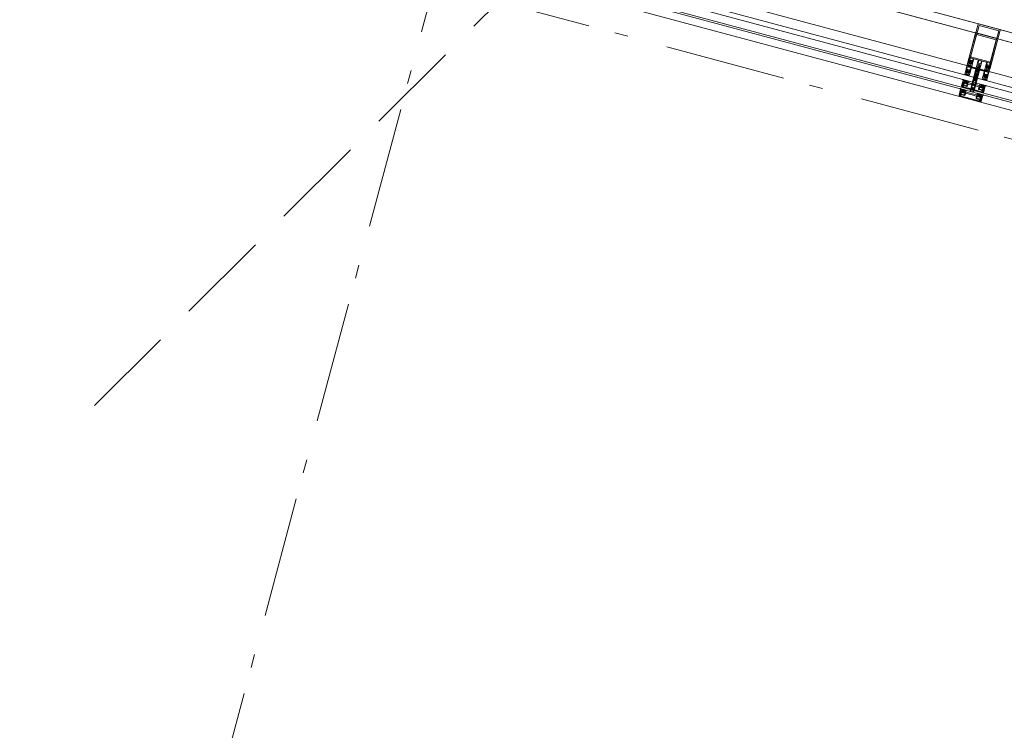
# Model space of a CAD drawing. Header units: millimetres. Extents: x -7616 to 74263, y -34032 to 21987.
# Tile 11 of 60: x 44836 to 47420, y -25724 to -23858. Entities that reach past the tile are written whole.
import ezdxf

# ---------------------------------------------------------------- set-up
doc = ezdxf.new("R2010")
doc.units = ezdxf.units.MM
doc.header["$LTSCALE"] = 508
doc.header["$PDMODE"] = 1
doc.header["$PDSIZE"] = -2
doc.linetypes.add('Dash Style-2', pattern=[0.694425, 0.48607, -0.208355])
doc.linetypes.add('Dash Style-6', pattern=[1.04164, 0.625, -0.20828, 0.06943, -0.13893])
for name, color, linetype, lineweight in [('(00) tekening-stramien-algemeen', 7, 'Dash Style-6', 0), ('(04) bouwaanvraag-brandweer-bestaand-WBDBO 60min', 1, 'Dash Style-2', 0), ('(__) constructies_materialen-t4 rubber', 7, 'Continuous', 0), ('(__) constructies_materialen-Xh4 alu producten', 140, 'Continuous', 0), ('None', 7, 'Continuous', 0)]:
    doc.layers.add(name, color=color, linetype=linetype, lineweight=lineweight)

# ---------------------------------------------------------------- blocks, each defined once
blk = doc.blocks.new('Group-26-1')
at = {"layer": '(__) constructies_materialen-Xh4 alu producten', "color": 1, "lineweight": 0}
for p, q in [((-28.5, 172), (28.5, 172)), ((-17.6, 79.5), (-17.6, 67.5)), ((-6.5, 80), (-17.1, 80)), ((-5, 51.5), (-5, 78.5)), ((-3.2, 79.5), (-3.2, 72.1)), ((2.7, 80), (-2.7, 80)), ((3.2, 72.1), (3.2, 79.5)), ((5, 78.5), (5, 51.5)), ((17.1, 80), (6.5, 80)), ((17.6, 67.5), (17.6, 79.5)), ((-27.2, 72.3), (-26.2, 73.4)), ((-25.5, 73.7), (-22.1, 73.7)), ((-21.4, 73.4), (-20.4, 72.3)), ((-2.7, 71.6), (2.7, 71.6)), ((20.4, 72.3), (21.4, 73.4)), ((22.1, 73.7), (25.5, 73.7)), ((26.2, 73.4), (27.2, 72.3)), ((-3.5, 51), (-4.5, 51)), ((4.5, 51), (3.5, 51))]:
    blk.add_line(p, q, dxfattribs=at)
at = {"layer": '(__) constructies_materialen-Xh4 alu producten', "color": 1, "lineweight": 0, "flags": 128}
for points in [[(-30, 170.5, -0.198912), (-29.6, 171.6, -0.198912), (-28.5, 172)], [(28.5, 172, -0.198912), (29.6, 171.6, -0.198912), (30, 170.5)], [(-24, 80, -0.356394), (-23.8, 80.2, -0.356394), (-23.6, 80)], [(-17.6, 79.5, -0.198912), (-17.5, 79.9, -0.198912), (-17.1, 80)], [(-6.5, 80, -0.198912), (-5.4, 79.6, -0.198912), (-5, 78.5)], [(-3.2, 79.5, -0.198912), (-3.1, 79.9, -0.198912), (-2.7, 80)], [(2.7, 80, -0.198912), (3.1, 79.9, -0.198912), (3.2, 79.5)], [(5, 78.5, -0.198912), (5.4, 79.6, -0.198912), (6.5, 80)], [(17.1, 80, -0.198912), (17.5, 79.9, -0.198912), (17.6, 79.5)], [(23.6, 80, -0.356394), (23.8, 80.2, -0.356394), (24, 80)], [(-27.2, 72.3, -0.414214), (-27.9, 72.3, -0.414214), (-27.9, 73.1)], [(-26.2, 73.4, -0.098491), (-25.9, 73.6, -0.098491), (-25.5, 73.7)], [(-24, 71.1, -0.356394), (-23.8, 71.3, -0.356394), (-23.6, 71.1)], [(-22.1, 73.7, -0.098491), (-21.7, 73.6, -0.098491), (-21.4, 73.4)], [(-19.7, 73.1, -0.414214), (-19.7, 72.3, -0.414214), (-20.4, 72.3)], [(-17.6, 67.5, -0.198912), (-17.7, 67.1, -0.198912), (-18.1, 67)], [(-2.5, 52, -0.198912), (-2.8, 51.3, -0.198912), (-3.5, 51)], [(-2.7, 71.6, -0.198912), (-3.1, 71.7, -0.198912), (-3.2, 72.1)], [(-0.9, 68.8, -0.267949), (0, 69.3, -0.267949), (0.9, 68.8)], [(3.5, 51, -0.198912), (2.8, 51.3, -0.198912), (2.5, 52)], [(3.2, 72.1, -0.198912), (3.1, 71.7, -0.198912), (2.7, 71.6)], [(18.1, 67, -0.198912), (17.7, 67.1, -0.198912), (17.6, 67.5)], [(20.4, 72.3, -0.414214), (19.7, 72.3, -0.414214), (19.7, 73.1)], [(21.4, 73.4, -0.098491), (21.7, 73.6, -0.098491), (22.1, 73.7)], [(23.6, 71.1, -0.356394), (23.8, 71.3, -0.356394), (24, 71.1)], [(25.5, 73.7, -0.098491), (25.9, 73.6, -0.098491), (26.2, 73.4)], [(27.9, 73.1, -0.414214), (27.9, 72.3, -0.414214), (27.2, 72.3)], [(-4.5, 51, -0.198912), (-4.9, 51.1, -0.198912), (-5, 51.5)], [(5, 51.5, -0.198912), (4.9, 51.1, -0.198912), (4.5, 51)]]:
    blk.add_lwpolyline(points, format="xyb", dxfattribs=at)
for points in [[(-24, 71.1), (-28.5, 71.1), (-28.5, 68.4), (-27.3, 68.4), (-27.3, 67.8), (-28.1, 67), (-30, 67), (-30, 170.5)], [(26.9, 82.3), (26.9, 167.7), (-26.9, 167.7), (-26.9, 82.3), (26.9, 82.3)], [(30, 170.5), (30, 67), (28.1, 67), (27.3, 67.8), (27.3, 68.4), (28.5, 68.4), (28.5, 71.1), (24, 71.1)], [(-24, 80), (-28.5, 80), (-28.5, 74.3), (-27.3, 74.3), (-27.3, 73.7), (-27.9, 73.1)], [(-19.7, 73.1), (-20.3, 73.7), (-20.3, 74.3), (-19.1, 74.3), (-19.1, 80), (-23.6, 80)], [(23.6, 80), (19.1, 80), (19.1, 74.3), (20.3, 74.3), (20.3, 73.7), (19.7, 73.1)], [(27.9, 73.1), (27.3, 73.7), (27.3, 74.3), (28.5, 74.3), (28.5, 80), (24, 80)], [(-18.1, 67), (-19.5, 67), (-20.3, 67.8), (-20.3, 68.4), (-19.1, 68.4), (-19.1, 71.1), (-23.6, 71.1)], [(-0.9, 68.8), (-2, 66.8), (-2, 64.9), (-2.5, 64.6), (-2, 64.3), (-2, 63.1), (-2.5, 62.8), (-2, 62.5), (-2, 61.3), (-2.5, 61), (-2, 60.7), (-2, 59.5), (-2.5, 59.2), (-2, 58.9), (-2, 57.7), (-2.5, 57.4), (-2, 57.1), (-2, 55.9), (-2.5, 55.6), (-2, 55.3), (-2, 54.1), (-2.5, 53.8), (-2, 53.5), (-2, 52.3), (-2.5, 52)], [(2.5, 52), (2.5, 52.9), (2, 53.2), (2, 54.5), (2.5, 54.7), (2, 55), (2, 56.3), (2.5, 56.5), (2, 56.8), (2, 58.1), (2.5, 58.3), (2, 58.6), (2, 59.9), (2.5, 60.1), (2, 60.4), (2, 61.7), (2.5, 61.9), (2, 62.2), (2, 63.5), (2.5, 63.7), (2, 64), (2, 65.3), (2.5, 65.5), (2, 65.8), (2, 66.8), (0.9, 68.8)], [(23.6, 71.1), (19.1, 71.1), (19.1, 68.4), (20.3, 68.4), (20.3, 67.8), (19.5, 67), (18.1, 67)]]:
    blk.add_lwpolyline(points, dxfattribs=at)
blk = doc.blocks.new('Group-27-1')
at = {"layer": '(__) constructies_materialen-Xh4 alu producten', "color": 1, "lineweight": 0}
for p, q in [((-28.7, 2.4), (-28.7, 2.3)), ((-25.2, 2.9), (-28.2, 2.9)), ((-27.7, 1.3), (-23.7, 1.3)), ((27.5, 0), (-27.5, 0)), ((28.2, 2.9), (25.2, 2.9)), ((28.7, 2.3), (28.7, 2.4))]:
    blk.add_line(p, q, dxfattribs=at)
at = {"layer": '(__) constructies_materialen-Xh4 alu producten', "color": 1, "lineweight": 0, "flags": 128}
for points in [[(-30, 2.5), (-30, 15), (-28.9, 15), (-27.7, 11.3)], [(-28.4, 9.9), (-28.4, 8.5), (-28.7, 7.4), (-28.7, 4.6)], [(-28.2, 4.1), (-24.7, 4.1), (-24.7, 3.4)], [(-23.7, 1.3), (-10, 1.4), (10, 1.4), (23.7, 1.3), (27.7, 1.3)], [(24.7, 3.4), (24.7, 4.1), (28.2, 4.1)], [(27.7, 11.3), (28.9, 15), (30, 15), (30, 2.5)], [(28.7, 4.6), (28.7, 7.4), (28.4, 8.5), (28.4, 9.9)]]:
    blk.add_lwpolyline(points, dxfattribs=at)
for points in [[(-27.5, 0, -0.198912), (-29.3, 0.7, -0.198912), (-30, 2.5)], [(-28.2, 4.1, -0.198914), (-28.6, 4.2, -0.198914), (-28.7, 4.6)], [(-28.7, 2.4, -0.198908), (-28.6, 2.8, -0.198908), (-28.2, 2.9)], [(-27.7, 1.3, -0.198913), (-28.4, 1.6, -0.198913), (-28.7, 2.3)], [(-28.4, 9.9, -0.131659), (-28.3, 10.2, -0.131659), (-28.1, 10.5)], [(-27.7, 11.3, -0.171859), (-27.7, 10.9, -0.171859), (-28.1, 10.5)], [(-24.7, 3.4, -0.198895), (-24.8, 3, -0.198895), (-25.2, 2.9)], [(25.2, 2.9, -0.198907), (24.8, 3, -0.198907), (24.7, 3.4)], [(30, 2.5, -0.198916), (29.3, 0.7, -0.198916), (27.5, 0)], [(28.1, 10.5, -0.171853), (27.7, 10.9, -0.171853), (27.7, 11.3)], [(28.7, 2.3, -0.198916), (28.4, 1.6, -0.198916), (27.7, 1.3)], [(28.1, 10.5, -0.131621), (28.3, 10.2, -0.131621), (28.4, 9.9)], [(28.7, 4.6, -0.198906), (28.6, 4.2, -0.198906), (28.2, 4.1)], [(28.2, 2.9, -0.198901), (28.6, 2.8, -0.198901), (28.7, 2.4)]]:
    blk.add_lwpolyline(points, format="xyb", dxfattribs=at)
blk = doc.blocks.new('Group-28-1')
at = {"layer": '(__) constructies_materialen-Xh4 alu producten', "color": 1, "lineweight": 0}
for p, q in [((-28.4, 9.7), (-26.4, 5.4)), ((-25.5, 7.5), (-26.3, 9.1)), ((-26, 5.1), (-16, 5.1)), ((-18, 6.9), (-24.6, 6.9)), ((-15.5, 5.5), (-14.4, 11.6)), ((-14.1, 11.9), (-5.2, 11.9)), ((-4.7, 11.9), (-0.2, 11.9)), ((0.3, 11.9), (4.8, 11.9)), ((5.3, 11.9), (14.1, 11.9)), ((14.4, 11.6), (15.5, 5.5)), ((16, 5.1), (26, 5.1)), ((24.6, 6.9), (18, 6.9)), ((26.3, 9.1), (25.6, 7.5)), ((26.5, 5.4), (28.4, 9.7))]:
    blk.add_line(p, q, dxfattribs=at)
at = {"layer": '(__) constructies_materialen-Xh4 alu producten', "color": 1, "lineweight": 0, "flags": 128}
for points in [[(-25.6, 10.7), (-26.4, 13.6), (-24.5, 13.6), (-24.5, 14.2), (-25.3, 15), (-28.5, 15), (-27.5, 11.3)], [(17, 7.7), (16, 13.6), (17.5, 13.6), (17.5, 14.2), (16.7, 15), (-16.7, 15), (-17.5, 14.2), (-17.5, 13.6), (-16, 13.6), (-17, 7.7)], [(27.5, 11.3), (28.5, 15), (25.3, 15), (24.5, 14.2), (24.5, 13.6), (26.4, 13.6), (25.6, 10.7)]]:
    blk.add_lwpolyline(points, dxfattribs=at)
for points in [[(-28, 10.5, 0.236755), (-28.4, 10.2, 0.236755), (-28.4, 9.7)], [(-28, 10.5, 0.21383), (-27.6, 10.8, 0.21383), (-27.5, 11.3)], [(-26, 9.9, 0.212969), (-26.3, 9.6, 0.212969), (-26.3, 9.1)], [(-26.4, 5.4, 0.142766), (-26.3, 5.2, 0.142766), (-26, 5.1)], [(-26, 9.9, 0.190265), (-25.6, 10.2, 0.190265), (-25.6, 10.7)], [(-25.5, 7.5, 0.142766), (-25.2, 7.1, 0.142766), (-24.6, 6.9)], [(-18, 6.9, 0.176327), (-17.4, 7.1, 0.176327), (-17, 7.7)], [(-16, 5.1, 0.176327), (-15.7, 5.2, 0.176327), (-15.5, 5.5)], [(-14.1, 11.9, 0.176327), (-14.3, 11.8, 0.176327), (-14.4, 11.6)], [(-4.7, 11.9, 0.350781), (-5, 12.1, 0.350781), (-5.2, 11.9)], [(0.3, 11.9, 0.350781), (0, 12.1, 0.350781), (-0.2, 11.9)], [(5.3, 11.9, 0.350781), (5, 12.1, 0.350781), (4.8, 11.9)], [(14.4, 11.6, 0.176327), (14.3, 11.8, 0.176327), (14.1, 11.9)], [(15.5, 5.5, 0.176327), (15.7, 5.2, 0.176327), (16, 5.1)], [(17, 7.7, 0.176327), (17.4, 7.1, 0.176327), (18, 6.9)], [(24.6, 6.9, 0.142766), (25.2, 7.1, 0.142766), (25.6, 7.5)], [(25.6, 10.7, 0.190265), (25.6, 10.2, 0.190265), (26, 9.9)], [(26.3, 9.1, 0.212969), (26.3, 9.6, 0.212969), (26, 9.9)], [(26, 5.1, 0.142766), (26.3, 5.2, 0.142766), (26.5, 5.4)], [(27.5, 11.3, 0.21383), (27.6, 10.8, 0.21383), (28, 10.5)], [(28.4, 9.7, 0.236755), (28.4, 10.2, 0.236755), (28, 10.5)]]:
    blk.add_lwpolyline(points, format="xyb", dxfattribs=at)
blk = doc.blocks.new('Group-29-1')
at = {"layer": '(__) constructies_materialen-t4 rubber', "color": 2, "lineweight": 0}
for p, q in [((-2.2, 57.7), (-2, 57.8)), ((-2.1, 57.2), (-2.2, 57.3)), ((-1.7, 61), (-0.9, 62.5)), ((-0.4, 61.5), (-1.2, 60.3)), ((1.2, 60.3), (0.4, 61.5)), ((0.9, 62.5), (1.7, 61)), ((2, 57.8), (2.2, 57.7)), ((2.2, 57.3), (2.1, 57.2)), ((-5, 21.3), (-5, 27)), ((-3.7, 27.7), (-4.8, 29.9)), ((-4.7, 27.3), (-4, 27.2)), ((-3.5, 48.8), (-3.5, 42.9)), ((-3.5, 38.4), (-3.5, 32)), ((-0.7, 28.3), (-3.4, 25.6)), ((-3.2, 42.6), (-2.9, 42.6)), ((-3.2, 31.7), (-2.9, 31.7)), ((-1.9, 49.3), (-3, 49.3)), ((-2.6, 42.3), (-2.6, 40.6)), ((-2.6, 31.4), (-2.6, 29.7)), ((-1.7, 40.2), (-1.1, 40.9)), ((-1.7, 29.3), (-1.1, 30)), ((-0.5, 50), (-1.4, 49.4)), ((1.4, 49.4), (0.5, 50)), ((3.4, 25.6), (0.7, 28.3)), ((1.1, 40.9), (1.8, 40.2)), ((1.1, 30), (1.8, 29.3)), ((3, 49.3), (1.9, 49.3)), ((2.6, 40.6), (2.6, 42.3)), ((2.6, 29.7), (2.6, 31.4)), ((2.9, 42.6), (3.2, 42.6)), ((2.9, 31.7), (3.2, 31.7)), ((3.4, 51), (5, 51)), ((3.5, 42.9), (3.5, 48.8)), ((3.5, 32), (3.5, 38.5)), ((4.8, 29.9), (3.7, 27.7)), ((4, 27.2), (4.7, 27.3)), ((5, 51), (5, 30.8)), ((5, 27), (5, 21.3)), ((-3.6, 20.3), (-4, 20.3)), ((-3.7, 24.9), (-3.7, 22)), ((3.7, 22), (3.7, 24.9)), ((4, 20.3), (3.7, 20.3))]:
    blk.add_line(p, q, dxfattribs=at)
at = {"layer": '(__) constructies_materialen-t4 rubber', "color": 2, "lineweight": 0, "flags": 128}
for points in [[(-1.9, 52.6, -0.208715), (-2.3, 51.5, -0.208715), (-3.4, 51)], [(-2.2, 57.3, -0.267951), (-2.4, 57.5, -0.267951), (-2.2, 57.7)], [(-1.9, 52.6, -0.011432), (-2, 54.9, -0.011432), (-2.1, 57.2)], [(-2, 57.8, -0.006493), (-2, 59.1, -0.006493), (-1.9, 60.4)], [(-1.9, 60.4, -0.055381), (-1.8, 60.7, -0.055381), (-1.7, 61)], [(-1.3, 52.3, -0.01861), (-1.5, 56, -0.01861), (-1.4, 59.6)], [(-1.4, 59.6, -0.057234), (-1.3, 60, -0.057234), (-1.2, 60.3)], [(1.3, 52.3, -0.198979), (0.9, 51.4, -0.198979), (0, 51, -0.198979), (-0.9, 51.4, -0.198979), (-1.3, 52.3)], [(-0.9, 62.5, -0.267949), (0, 63, -0.267949), (0.9, 62.5)], [(-0.4, 61.5, -0.267935), (0, 61.8, -0.267935), (0.4, 61.5)], [(1.2, 60.3, -0.057234), (1.3, 60, -0.057234), (1.4, 59.6)], [(1.4, 59.6, -0.018611), (1.5, 56, -0.018611), (1.3, 52.3)], [(1.7, 61, -0.055381), (1.8, 60.7, -0.055381), (1.9, 60.4)], [(1.9, 60.4, -0.006493), (2, 59.1, -0.006493), (2, 57.8)], [(2.1, 57.2, -0.011432), (2, 54.9, -0.011432), (1.9, 52.6)], [(3.4, 51, -0.208715), (2.3, 51.5, -0.208715), (1.9, 52.6)], [(2.2, 57.7, -0.267951), (2.4, 57.5, -0.267951), (2.2, 57.3)], [(-4.8, 29.9, -0.054598), (-4.9, 30.3, -0.054598), (-5, 30.8)], [(-5, 27, -0.210285), (-4.9, 27.2, -0.210285), (-4.7, 27.3)], [(-3.7, 27.7, -0.267953), (-3.7, 27.4, -0.267953), (-4, 27.2)], [(-3.5, 48.8, -0.199047), (-3.3, 49.2, -0.199047), (-3, 49.3)], [(-3.2, 42.6, -0.198912), (-3.4, 42.7, -0.198912), (-3.5, 42.9)], [(-3.5, 38.4, -0.199004), (-3.3, 38.8, -0.199004), (-3, 39)], [(-3.2, 31.7, -0.198912), (-3.4, 31.8, -0.198912), (-3.5, 32)], [(-2.9, 42.6, -0.198894), (-2.7, 42.5, -0.198894), (-2.6, 42.3)], [(-2.9, 31.7, -0.198893), (-2.7, 31.6, -0.198893), (-2.6, 31.4)], [(-1.7, 40.2, -0.303299), (-2.3, 40.1, -0.303299), (-2.6, 40.6)], [(-1.7, 29.3, -0.303299), (-2.3, 29.2, -0.303299), (-2.6, 29.7)], [(-1.4, 49.4, -0.065543), (-1.7, 49.3, -0.065543), (-1.9, 49.3)], [(-1.1, 40.9, -0.199063), (0, 41.4, -0.199063), (1.1, 40.9)], [(-1.1, 30, -0.199047), (0, 30.5, -0.199047), (1.1, 30)], [(-0.7, 28.3, -0.199046), (0, 28.6, -0.199046), (0.7, 28.3)], [(-0.5, 50, -0.131279), (0, 50.1, -0.131279), (0.5, 50)], [(-0.3, 39.6, -0.199054), (0, 39.8, -0.199054), (0.4, 39.6)], [(1.9, 49.3, -0.065543), (1.7, 49.3, -0.065543), (1.4, 49.4)], [(2.6, 40.6, -0.303353), (2.3, 40.1, -0.303353), (1.8, 40.2)], [(2.6, 29.7, -0.303353), (2.3, 29.2, -0.303353), (1.8, 29.3)], [(2.6, 42.3, -0.198931), (2.7, 42.5, -0.198931), (2.9, 42.6)], [(2.6, 31.4, -0.198931), (2.7, 31.6, -0.198931), (2.9, 31.7)], [(3, 49.3, -0.199048), (3.4, 49.2, -0.199048), (3.5, 48.8)], [(3, 39, -0.198912), (3.4, 38.8, -0.198912), (3.5, 38.5)], [(3.5, 42.9, -0.198912), (3.4, 42.7, -0.198912), (3.2, 42.6)], [(3.5, 32, -0.198912), (3.4, 31.8, -0.198912), (3.2, 31.7)], [(4, 27.2, -0.267892), (3.8, 27.4, -0.267892), (3.7, 27.7)], [(4.7, 27.3, -0.210208), (4.9, 27.2, -0.210208), (5, 27)], [(5, 30.8, -0.054549), (5, 30.3, -0.054549), (4.8, 29.9)], [(-4, 20.3, -0.198942), (-4.7, 20.6, -0.198942), (-5, 21.3)], [(-3.7, 24.9, -0.098491), (-3.6, 25.3, -0.098491), (-3.4, 25.6)], [(-3.4, 21.7, -0.198912), (-3.6, 21.8, -0.198912), (-3.7, 22)], [(-2.6, 21.3, -0.198912), (-2.9, 20.6, -0.198912), (-3.6, 20.3)], [(3.7, 20.3, -0.198912), (2.9, 20.6, -0.198912), (2.7, 21.3)], [(3.4, 25.6, -0.098491), (3.6, 25.3, -0.098491), (3.7, 24.9)], [(3.7, 22, -0.198912), (3.6, 21.8, -0.198912), (3.4, 21.7)], [(5, 21.3, -0.198883), (4.7, 20.6, -0.198883), (4, 20.3)]]:
    blk.add_lwpolyline(points, format="xyb", dxfattribs=at)
for points in [[(-5, 30.8), (-5, 51), (-3.4, 51)], [(-0.3, 39.6), (-1, 39), (-3, 39)], [(3, 39), (1, 39), (0.4, 39.6)], [(-3.4, 21.7), (-2.6, 21.7), (-2.6, 21.3)], [(2.7, 21.3), (2.7, 21.7), (3.4, 21.7)]]:
    blk.add_lwpolyline(points, dxfattribs=at)
blk = doc.blocks.new('45 schueco vliesgevel verticaal')
at = {"layer": 'None', "color": 7, "linetype": 'Continuous', "lineweight": 0, "transparency": 33554687}
blk.add_point((0, 0), dxfattribs=at)
at = {"layer": '(__) constructies_materialen-Xh4 alu producten', "color": 1}
for name in ['Group-26-1', 'Group-29-1', 'Group-27-1', 'Group-28-1']:
    blk.add_blockref(name, (0, 0), dxfattribs=at)
blk = doc.blocks.new('Group-44-1')
at = {"layer": '(__) constructies_materialen-t4 rubber', "color": 2, "lineweight": 0}
for p, q in [((2210.4, 236.2), (2210, 235.4)), ((2211.1, 240), (2211.7, 240)), ((2212.5, 239.4), (2211.2, 239.4)), ((2211.7, 235.4), (2211.2, 236.2)), ((2211.4, 242.7), (2212.2, 243.7)), ((2212.7, 236.2), (2212.2, 235.4)), ((2212.8, 242.1), (2212.8, 240.9)), ((2212.9, 238.9), (2213, 238.9)), ((2214.5, 242.6), (2213.3, 242.6)), ((2213.3, 240.4), (2213.6, 240.4)), ((2213.9, 235.4), (2213.3, 236.2)), ((2213.4, 238.8), (2213.5, 238.6)), ((2213.8, 240.5), (2214.8, 242.1)), ((2214, 238.4), (2214.1, 238.5)), ((2214.1, 243.2), (2216.4, 243.2)), ((2214.9, 236.2), (2214.4, 235.4)), ((2214.6, 238.4), (2214.7, 238.3)), ((2215.2, 238.2), (2215.3, 238.4)), ((2216.1, 235.4), (2215.6, 236.2)), ((2215.7, 242.1), (2216.6, 240.5)), ((2215.7, 238.4), (2215.9, 238.3)), ((2217.1, 242.6), (2215.9, 242.6)), ((2216.4, 238.4), (2216.4, 238.5)), ((2217.1, 236.2), (2216.6, 235.4)), ((2216.8, 240.4), (2217.1, 240.4)), ((2216.9, 238.7), (2217.1, 238.6)), ((2217.5, 238.8), (2217.5, 239)), ((2217.6, 240.9), (2217.6, 242.1)), ((2218.2, 235.4), (2217.7, 236.2)), ((2219.3, 239.4), (2218, 239.4)), ((2218.2, 243.7), (2219, 242.7)), ((2218.7, 240), (2219.3, 240)), ((2218.7, 238.8), (2219, 238.3)), ((2219.3, 236.2), (2218.8, 235.4)), ((2220.4, 235.4), (2219.9, 236.2)), ((2221.8, 236.9), (2221, 235.4)), ((2226.1, 235.2), (2225.2, 235.2))]:
    blk.add_line(p, q, dxfattribs=at)
at = {"layer": '(__) constructies_materialen-t4 rubber', "color": 2, "lineweight": 0, "flags": 128}
for points in [[(2209.4, 235.4), (2209, 236.1), (2209, 240), (2210.4, 240)], [(2211.2, 239.3), (2212.4, 239.3), (2212.4, 239.1)], [(2212, 241.9), (2212, 242), (2211.5, 242.3)], [(2218.9, 242.3), (2218.4, 242), (2218.4, 241.9)], [(2219.9, 240), (2224, 240), (2224, 237.3)]]:
    blk.add_lwpolyline(points, dxfattribs=at)
for points in [[(2210, 235.4, -0.268734), (2209.7, 235.2, -0.268734), (2209.4, 235.4)], [(2210.4, 240, -0.182652), (2210.6, 239.9, -0.182652), (2210.7, 239.7)], [(2210.4, 236.2, -0.278767), (2210.8, 236.4, -0.278767), (2211.2, 236.2)], [(2211.2, 239.3, -0.182712), (2210.8, 239.4, -0.182712), (2210.7, 239.7)], [(2211.2, 239.4, -0.327116), (2210.9, 239.6, -0.327116), (2211.1, 240)], [(2211.5, 242.3, -0.221724), (2211.4, 242.5, -0.221724), (2211.4, 242.7)], [(2212, 240.4, -0.229025), (2211.9, 240.1, -0.229025), (2211.7, 240)], [(2212.2, 235.4, -0.266603), (2211.9, 235.2, -0.266603), (2211.7, 235.4)], [(2212, 240.4, -0.060463), (2211.9, 241.1, -0.060463), (2212, 241.9)], [(2212.2, 243.7, -0.261819), (2213, 244, -0.261819), (2213.6, 243.5)], [(2212.9, 238.9, -0.260899), (2212.6, 238.9, -0.260899), (2212.4, 239.1)], [(2212.5, 239.4, -0.078353), (2212.6, 239.4, -0.078353), (2212.6, 239.3)], [(2217.7, 239.3, -0.155968), (2215.2, 238.5, -0.155968), (2212.6, 239.3)], [(2212.7, 236.2, -0.242926), (2213, 236.4, -0.242926), (2213.3, 236.2)], [(2212.8, 242.1, -0.198871), (2213, 242.5, -0.198871), (2213.3, 242.6)], [(2213.3, 240.4, -0.198871), (2213, 240.5, -0.198871), (2212.8, 240.9)], [(2213, 238.9, -0.226266), (2213.3, 239, -0.226266), (2213.4, 238.8)], [(2214, 238.4, -0.260964), (2213.7, 238.3, -0.260964), (2213.5, 238.6)], [(2214.1, 243.2, -0.148069), (2213.8, 243.3, -0.148069), (2213.6, 243.5)], [(2213.8, 240.5, -0.131687), (2213.7, 240.4, -0.131687), (2213.6, 240.4)], [(2214.4, 235.4, -0.266055), (2214.1, 235.2, -0.266055), (2213.9, 235.4)], [(2214.1, 238.5, -0.226265), (2214.3, 238.6, -0.226265), (2214.6, 238.4)], [(2214.5, 242.6, -0.267946), (2214.8, 242.4, -0.267946), (2214.8, 242.1)], [(2215.2, 238.2, -0.260942), (2214.9, 238.1, -0.260942), (2214.7, 238.3)], [(2214.9, 236.2, -0.235422), (2215.2, 236.4, -0.235422), (2215.6, 236.2)], [(2215.3, 238.4, -0.226321), (2215.5, 238.5, -0.226321), (2215.7, 238.4)], [(2215.7, 242.1, -0.26797), (2215.7, 242.4, -0.26797), (2215.9, 242.6)], [(2216.4, 238.4, -0.260947), (2216.2, 238.2, -0.260947), (2215.9, 238.3)], [(2216.6, 235.4, -0.266523), (2216.3, 235.2, -0.266523), (2216.1, 235.4)], [(2216.8, 243.5, -0.148062), (2216.6, 243.3, -0.148062), (2216.4, 243.2)], [(2216.4, 238.5, -0.226253), (2216.6, 238.7, -0.226253), (2216.9, 238.7)], [(2216.8, 240.4, -0.131694), (2216.7, 240.4, -0.131694), (2216.6, 240.5)], [(2216.8, 243.5, -0.26185), (2217.4, 244, -0.26185), (2218.2, 243.7)], [(2217.1, 242.6, -0.198958), (2217.5, 242.5, -0.198958), (2217.6, 242.1)], [(2217.6, 240.9, -0.198959), (2217.5, 240.5, -0.198959), (2217.1, 240.4)], [(2217.5, 238.8, -0.260887), (2217.3, 238.6, -0.260887), (2217.1, 238.6)], [(2217.1, 236.2, -0.244643), (2217.4, 236.4, -0.244643), (2217.7, 236.2)], [(2217.5, 239, -0.193971), (2217.6, 239.2, -0.193971), (2217.8, 239.3)], [(2217.7, 239.3, -0.076678), (2217.9, 239.4, -0.076678), (2218, 239.4)], [(2217.8, 239.3, -0.129812), (2218.3, 239.1, -0.129812), (2218.7, 238.8)], [(2218.8, 235.4, -0.265486), (2218.5, 235.2, -0.265486), (2218.2, 235.4)], [(2218.4, 241.9, -0.063362), (2218.5, 241.1, -0.063362), (2218.4, 240.3)], [(2218.7, 240, -0.196818), (2218.5, 240.1, -0.196818), (2218.4, 240.3)], [(2219, 242.7, -0.22166), (2219.1, 242.5, -0.22166), (2218.9, 242.3)], [(2219.3, 238.1, -0.131666), (2219.1, 238.2, -0.131666), (2219, 238.3)], [(2219.9, 240, -0.414214), (2219.6, 239.7, -0.414214), (2219.3, 240)], [(2219.3, 239.4, -0.414214), (2220, 238.7, -0.414213), (2219.3, 238.1)], [(2219.3, 236.2, -0.244088), (2219.6, 236.4, -0.244088), (2219.9, 236.2)], [(2221, 235.4, -0.266662), (2220.7, 235.2, -0.266662), (2220.4, 235.4)], [(2221.8, 236.9, -0.279208), (2222.3, 237.1, -0.279208), (2222.7, 236.9)], [(2224.9, 235.2, -0.120772), (2223.6, 235.8, -0.120772), (2222.7, 236.9)], [(2226.1, 235.8, -0.118471), (2224.9, 236.3, -0.118471), (2224, 237.3)], [(2225.2, 235.2, -0.020615), (2225, 235.2, -0.020615), (2224.9, 235.2)], [(2226.1, 235.8, -0.393258), (2226.4, 235.5, -0.393258), (2226.1, 235.2)]]:
    blk.add_lwpolyline(points, format="xyb", dxfattribs=at)
blk = doc.blocks.new('Group-45-1')
at = {"layer": 'None', "color": 7, "linetype": 'Continuous', "lineweight": 0, "transparency": 33554687}
blk.add_point((2194, 255), dxfattribs=at)
at = {"layer": '(__) constructies_materialen-t4 rubber', "color": 7}
blk.add_blockref('Group-44-1', (0, 0), dxfattribs=at)
blk = doc.blocks.new('Group-46-1')
at = {"layer": '(__) constructies_materialen-t4 rubber', "color": 2, "lineweight": 0}
for p, q in [((2213, 195.8), (2212.6, 196.6)), ((2213.6, 188), (2214.3, 188)), ((2214.2, 196.6), (2213.8, 195.8)), ((2215.1, 188.6), (2213.8, 188.6)), ((2214, 185.3), (2214.8, 184.3)), ((2215.3, 195.8), (2214.8, 196.6)), ((2215, 191.4), (2215, 192.9)), ((2215.4, 185.9), (2215.4, 187.1)), ((2215.5, 189.1), (2215.6, 189.1)), ((2215.9, 187.6), (2216.2, 187.6)), ((2217.1, 185.4), (2215.9, 185.4)), ((2216.5, 196.6), (2216, 195.8)), ((2216, 193.9), (2219.6, 193.9)), ((2219.6, 190.4), (2216, 190.4)), ((2216, 189.2), (2216.1, 189.4)), ((2216.4, 187.4), (2217.4, 185.8)), ((2216.6, 189.6), (2216.7, 189.5)), ((2216.7, 184.8), (2219, 184.8)), ((2217.4, 195.8), (2217, 196.6)), ((2217.2, 189.6), (2217.3, 189.7)), ((2217.8, 189.8), (2217.9, 189.6)), ((2218.2, 185.8), (2219.2, 187.4)), ((2218.3, 189.6), (2218.5, 189.7)), ((2219.7, 185.4), (2218.5, 185.4)), ((2219, 189.6), (2219, 189.5)), ((2219.4, 187.6), (2219.7, 187.6)), ((2219.5, 189.3), (2219.7, 189.4)), ((2222.1, 195.5), (2219.9, 194.5)), ((2220.1, 189.2), (2220.1, 189)), ((2220.2, 187.1), (2220.2, 185.9)), ((2220.6, 192.9), (2220.6, 191.4)), ((2221.9, 188.6), (2220.6, 188.6)), ((2220.8, 184.3), (2221.6, 185.3)), ((2221.3, 189.2), (2221.6, 189.7)), ((2221.3, 188), (2221.9, 188)), ((2223.8, 195.6), (2222.5, 195.6)), ((2222.5, 188), (2224, 188)), ((2222.6, 195.9), (2223.2, 195.9)), ((2223.6, 196.8), (2222.9, 196.8)), ((2223.8, 196.5), (2223.8, 196.6)), ((2224, 188), (2224, 195.4))]:
    blk.add_line(p, q, dxfattribs=at)
at = {"layer": '(__) constructies_materialen-t4 rubber', "color": 2, "lineweight": 0, "flags": 128}
for points in [[(2212, 196.6), (2211.6, 195.9), (2211.6, 188), (2213, 188)], [(2213.8, 188.7), (2215, 188.7), (2215, 188.9)], [(2214.6, 186.1), (2214.6, 186), (2214.1, 185.7)], [(2221.5, 185.7), (2221, 186), (2221, 186.1)]]:
    blk.add_lwpolyline(points, dxfattribs=at)
for points in [[(2212.6, 196.6, 0.267966), (2212.3, 196.8, 0.267966), (2212, 196.6)], [(2213, 195.8, 0.267925), (2213.4, 195.6, 0.267925), (2213.8, 195.8)], [(2213, 188, 0.182652), (2213.2, 188.1, 0.182652), (2213.3, 188.3)], [(2213.8, 188.7, 0.182712), (2213.4, 188.6, 0.182712), (2213.3, 188.3)], [(2213.8, 188.6, 0.327116), (2213.5, 188.4, 0.327116), (2213.6, 188)], [(2214.1, 185.7, 0.221724), (2214, 185.5, 0.221724), (2214, 185.3)], [(2214.8, 196.6, 0.267966), (2214.5, 196.8, 0.267966), (2214.2, 196.6)], [(2214.6, 187.6, 0.229025), (2214.5, 187.9, 0.229025), (2214.3, 188)], [(2214.6, 187.6, 0.060463), (2214.5, 186.9, 0.060463), (2214.6, 186.1)], [(2214.8, 184.3, 0.261819), (2215.6, 184, 0.261819), (2216.2, 184.5)], [(2216, 193.9, 0.198912), (2215.3, 193.6, 0.198912), (2215, 192.9)], [(2215, 191.4, 0.198912), (2215.3, 190.7, 0.198912), (2216, 190.4)], [(2215.5, 189.1, 0.260899), (2215.2, 189.1, 0.260899), (2215, 188.9)], [(2215.1, 188.6, 0.078353), (2215.1, 188.6, 0.078353), (2215.2, 188.7)], [(2220.3, 188.7, 0.155968), (2217.8, 189.5, 0.155968), (2215.2, 188.7)], [(2215.3, 195.8, 0.267956), (2215.6, 195.6, 0.267956), (2216, 195.8)], [(2215.9, 187.6, 0.198871), (2215.6, 187.5, 0.198871), (2215.4, 187.1)], [(2215.4, 185.9, 0.198871), (2215.6, 185.5, 0.198871), (2215.9, 185.4)], [(2215.6, 189.1, 0.226266), (2215.9, 189, 0.226266), (2216, 189.2)], [(2216.6, 189.6, 0.260964), (2216.3, 189.7, 0.260964), (2216.1, 189.4)], [(2216.4, 187.4, 0.131687), (2216.3, 187.6, 0.131687), (2216.2, 187.6)], [(2216.7, 184.8, 0.148069), (2216.4, 184.7, 0.148069), (2216.2, 184.5)], [(2217, 196.6, 0.267966), (2216.7, 196.8, 0.267966), (2216.5, 196.6)], [(2216.7, 189.5, 0.226265), (2216.9, 189.4, 0.226265), (2217.2, 189.6)], [(2217.1, 185.4, 0.267946), (2217.4, 185.5, 0.267946), (2217.4, 185.8)], [(2217.8, 189.8, 0.260942), (2217.5, 189.9, 0.260942), (2217.3, 189.7)], [(2217.4, 195.8, 0.187268), (2217.7, 195.6, 0.187268), (2218.1, 195.7)], [(2217.9, 189.6, 0.226321), (2218.1, 189.5, 0.226321), (2218.3, 189.6)], [(2222.9, 196.8, 0.058228), (2220.4, 196.5, 0.058228), (2218.1, 195.7)], [(2218.2, 185.8, 0.26797), (2218.2, 185.5, 0.26797), (2218.5, 185.4)], [(2219, 189.6, 0.260947), (2218.8, 189.8, 0.260947), (2218.5, 189.7)], [(2219, 189.5, 0.226253), (2219.2, 189.3, 0.226253), (2219.5, 189.3)], [(2219.4, 184.5, 0.148062), (2219.2, 184.7, 0.148062), (2219, 184.8)], [(2219.4, 187.6, 0.131694), (2219.3, 187.6, 0.131694), (2219.2, 187.4)], [(2219.6, 195.2, 0.403832), (2219.4, 194.7, 0.403832), (2219.9, 194.5)], [(2219.4, 184.5, 0.26185), (2220, 184, 0.26185), (2220.8, 184.3)], [(2222.6, 195.9, 0.06132), (2221, 195.7, 0.06132), (2219.6, 195.2)], [(2220.6, 192.9, 0.198912), (2220.3, 193.6, 0.198912), (2219.6, 193.9)], [(2219.6, 190.4, 0.198912), (2220.3, 190.7, 0.198912), (2220.6, 191.4)], [(2220.1, 189.2, 0.260887), (2219.9, 189.4, 0.260887), (2219.7, 189.4)], [(2220.2, 187.1, 0.198959), (2220.1, 187.5, 0.198959), (2219.7, 187.6)], [(2219.7, 185.4, 0.198958), (2220.1, 185.5, 0.198958), (2220.2, 185.9)], [(2220.1, 189, 0.193971), (2220.2, 188.8, 0.193971), (2220.4, 188.7)], [(2220.3, 188.7, 0.076678), (2220.5, 188.6, 0.076678), (2220.6, 188.6)], [(2220.4, 188.7, 0.129812), (2220.9, 188.8, 0.129812), (2221.3, 189.2)], [(2221.3, 188, 0.196818), (2221.1, 187.9, 0.196818), (2221, 187.7)], [(2221, 186.1, 0.063362), (2221.1, 186.9, 0.063362), (2221, 187.7)], [(2221.6, 185.3, 0.22166), (2221.7, 185.5, 0.22166), (2221.5, 185.7)], [(2221.9, 189.9, 0.131666), (2221.7, 189.8, 0.131666), (2221.6, 189.7)], [(2221.9, 188.6, 0.414214), (2222.6, 189.2, 0.414214), (2221.9, 189.9)], [(2222.5, 188, 0.414214), (2222.2, 188.3, 0.414214), (2221.9, 188)], [(2222.5, 195.6, 0.052384), (2222.3, 195.6, 0.052384), (2222.1, 195.5)], [(2223.2, 195.9, 0.198963), (2223.6, 196.1, 0.198963), (2223.8, 196.5)], [(2223.8, 196.6, 0.19905), (2223.7, 196.7, 0.19905), (2223.6, 196.8)], [(2224, 195.4, 0.198885), (2223.9, 195.5, 0.198885), (2223.8, 195.6)]]:
    blk.add_lwpolyline(points, format="xyb", dxfattribs=at)
blk = doc.blocks.new('Group-47-1')
at = {"layer": '(__) constructies_materialen-t4 rubber', "color": 2, "lineweight": 0}
for p, q in [((2161.9, 235.2), (2162.8, 235.2)), ((2166.2, 236.9), (2167.1, 235.4)), ((2167.6, 235.4), (2168.1, 236.2)), ((2169.3, 240), (2168.7, 240)), ((2168.7, 239.4), (2170, 239.4)), ((2168.8, 236.2), (2169.3, 235.4)), ((2169.8, 243.7), (2169, 242.7)), ((2169.3, 238.8), (2169.1, 238.3)), ((2169.8, 235.4), (2170.3, 236.2)), ((2170.4, 240.9), (2170.4, 242.1)), ((2170.5, 238.8), (2170.5, 239)), ((2170.9, 242.6), (2172.1, 242.6)), ((2171.2, 240.4), (2170.9, 240.4)), ((2171.1, 238.7), (2170.9, 238.6)), ((2171, 236.2), (2171.5, 235.4)), ((2172.4, 242.1), (2171.4, 240.5)), ((2171.6, 238.4), (2171.6, 238.5)), ((2174, 243.2), (2171.7, 243.2)), ((2172, 235.4), (2172.5, 236.2)), ((2172.3, 238.4), (2172.1, 238.3)), ((2172.8, 238.2), (2172.8, 238.4)), ((2174.2, 240.5), (2173.2, 242.1)), ((2173.2, 236.2), (2173.7, 235.4)), ((2173.5, 238.4), (2173.4, 238.3)), ((2173.5, 242.6), (2174.7, 242.6)), ((2174, 238.4), (2173.9, 238.5)), ((2174.2, 235.4), (2174.7, 236.2)), ((2174.7, 240.4), (2174.4, 240.4)), ((2174.6, 238.8), (2174.5, 238.6)), ((2175.2, 238.9), (2175, 238.9)), ((2175.2, 242.1), (2175.2, 240.9)), ((2175.4, 236.2), (2175.9, 235.4)), ((2175.6, 239.4), (2176.8, 239.4)), ((2176.6, 242.7), (2175.8, 243.7)), ((2177, 240), (2176.3, 240)), ((2176.4, 235.4), (2176.8, 236.2)), ((2177.6, 236.2), (2178.1, 235.4))]:
    blk.add_line(p, q, dxfattribs=at)
at = {"layer": '(__) constructies_materialen-t4 rubber', "color": 2, "lineweight": 0, "flags": 128}
for points in [[(2161.9, 235.8, 0.393258), (2161.6, 235.5, 0.393258), (2161.9, 235.2)], [(2161.9, 235.8, 0.118471), (2163.1, 236.3, 0.118471), (2164, 237.3)], [(2162.8, 235.2, 0.020615), (2163, 235.2, 0.020615), (2163.1, 235.2)], [(2163.1, 235.2, 0.120772), (2164.4, 235.8, 0.120772), (2165.3, 236.9)], [(2166.2, 236.9, 0.279208), (2165.7, 237.1, 0.279208), (2165.3, 236.9)], [(2167.1, 235.4, 0.266662), (2167.3, 235.2, 0.266662), (2167.6, 235.4)], [(2168.1, 240, 0.414214), (2168.4, 239.7, 0.414214), (2168.7, 240)], [(2168.7, 239.4, 0.414214), (2168.1, 238.7, 0.414214), (2168.7, 238.1)], [(2168.8, 236.2, 0.244088), (2168.4, 236.4, 0.244088), (2168.1, 236.2)], [(2168.7, 238.1, 0.131666), (2168.9, 238.2, 0.131666), (2169.1, 238.3)], [(2169, 242.7, 0.22166), (2169, 242.5, 0.22166), (2169.1, 242.3)], [(2169.3, 240, 0.196818), (2169.5, 240.1, 0.196818), (2169.6, 240.3)], [(2170.2, 239.3, 0.129812), (2169.7, 239.1, 0.129812), (2169.3, 238.8)], [(2169.3, 235.4, 0.265486), (2169.5, 235.2, 0.265486), (2169.8, 235.4)], [(2169.6, 241.9, 0.063362), (2169.5, 241.1, 0.063362), (2169.6, 240.3)], [(2171.2, 243.5, 0.26185), (2170.6, 244, 0.26185), (2169.8, 243.7)], [(2170.3, 239.3, 0.076678), (2170.1, 239.4, 0.076678), (2170, 239.4)], [(2170.5, 239, 0.193971), (2170.4, 239.2, 0.193971), (2170.2, 239.3)], [(2170.3, 239.3, 0.155968), (2172.8, 238.5, 0.155968), (2175.4, 239.3)], [(2171, 236.2, 0.244643), (2170.6, 236.4, 0.244643), (2170.3, 236.2)], [(2170.9, 242.6, 0.198958), (2170.6, 242.5, 0.198958), (2170.4, 242.1)], [(2170.4, 240.9, 0.198959), (2170.6, 240.5, 0.198959), (2170.9, 240.4)], [(2170.5, 238.8, 0.260887), (2170.7, 238.6, 0.260887), (2170.9, 238.6)], [(2171.6, 238.5, 0.226253), (2171.4, 238.7, 0.226253), (2171.1, 238.7)], [(2171.2, 243.5, 0.148062), (2171.4, 243.3, 0.148062), (2171.7, 243.2)], [(2171.2, 240.4, 0.131694), (2171.3, 240.4, 0.131694), (2171.4, 240.5)], [(2171.5, 235.4, 0.266523), (2171.7, 235.2, 0.266523), (2172, 235.4)], [(2171.6, 238.4, 0.260947), (2171.8, 238.2, 0.260947), (2172.1, 238.3)], [(2172.4, 242.1, 0.26797), (2172.4, 242.4, 0.26797), (2172.1, 242.6)], [(2172.8, 238.4, 0.226321), (2172.5, 238.5, 0.226321), (2172.3, 238.4)], [(2173.2, 236.2, 0.235422), (2172.8, 236.4, 0.235422), (2172.5, 236.2)], [(2172.8, 238.2, 0.260942), (2173.1, 238.1, 0.260942), (2173.4, 238.3)], [(2173.5, 242.6, 0.267946), (2173.2, 242.4, 0.267946), (2173.2, 242.1)], [(2173.9, 238.5, 0.226265), (2173.7, 238.6, 0.226265), (2173.5, 238.4)], [(2173.7, 235.4, 0.266055), (2173.9, 235.2, 0.266055), (2174.2, 235.4)], [(2174, 243.2, 0.148069), (2174.2, 243.3, 0.148069), (2174.4, 243.5)], [(2174, 238.4, 0.260964), (2174.3, 238.3, 0.260964), (2174.5, 238.6)], [(2174.2, 240.5, 0.131687), (2174.3, 240.4, 0.131687), (2174.4, 240.4)], [(2175.8, 243.7, 0.261819), (2175, 244, 0.261819), (2174.4, 243.5)], [(2175, 238.9, 0.226266), (2174.8, 239, 0.226266), (2174.6, 238.8)], [(2175.2, 242.1, 0.198871), (2175.1, 242.5, 0.198871), (2174.7, 242.6)], [(2174.7, 240.4, 0.198871), (2175.1, 240.5, 0.198871), (2175.2, 240.9)], [(2175.4, 236.2, 0.242926), (2175, 236.4, 0.242926), (2174.7, 236.2)], [(2175.2, 238.9, 0.260899), (2175.4, 238.9, 0.260899), (2175.6, 239.1)], [(2175.6, 239.4, 0.078353), (2175.5, 239.4, 0.078353), (2175.4, 239.3)], [(2175.9, 235.4, 0.266603), (2176.1, 235.2, 0.266603), (2176.4, 235.4)], [(2176, 240.4, 0.060463), (2176.1, 241.1, 0.060463), (2176, 241.9)], [(2176, 240.4, 0.229025), (2176.1, 240.1, 0.229025), (2176.3, 240)], [(2176.5, 242.3, 0.221724), (2176.7, 242.5, 0.221724), (2176.6, 242.7)], [(2176.8, 239.4, 0.327116), (2177.1, 239.6, 0.327116), (2177, 240)], [(2177.6, 236.2, 0.278767), (2177.2, 236.4, 0.278767), (2176.8, 236.2)], [(2176.9, 239.3, 0.182712), (2177.2, 239.4, 0.182712), (2177.4, 239.7)], [(2177.7, 240, 0.182652), (2177.5, 239.9, 0.182652), (2177.4, 239.7)], [(2178.1, 235.4, 0.268734), (2178.3, 235.2, 0.268734), (2178.6, 235.4)]]:
    blk.add_lwpolyline(points, format="xyb", dxfattribs=at)
for points in [[(2168.1, 240), (2164, 240), (2164, 237.3)], [(2169.1, 242.3), (2169.6, 242), (2169.6, 241.9)], [(2176.9, 239.3), (2175.6, 239.3), (2175.6, 239.1)], [(2176, 241.9), (2176, 242), (2176.5, 242.3)], [(2178.6, 235.4), (2179, 236.1), (2179, 240), (2177.7, 240)]]:
    blk.add_lwpolyline(points, dxfattribs=at)
blk = doc.blocks.new('Group-48-1')
at = {"layer": 'None', "color": 7, "linetype": 'Continuous', "lineweight": 0, "transparency": 33554687}
blk.add_point((2194, 255), dxfattribs=at)
at = {"layer": '(__) constructies_materialen-t4 rubber', "color": 7}
blk.add_blockref('Group-47-1', (0, 0), dxfattribs=at)
blk = doc.blocks.new('Group-49-1')
at = {"layer": '(__) constructies_materialen-t4 rubber', "color": 2, "lineweight": 0}
for p, q in [((2164, 188), (2164, 195.4)), ((2165.5, 188), (2164, 188)), ((2164.2, 195.6), (2165.5, 195.6)), ((2164.3, 196.5), (2164.3, 196.6)), ((2164.5, 196.8), (2165.1, 196.8)), ((2165.5, 195.9), (2164.9, 195.9)), ((2165.9, 195.5), (2168.1, 194.5)), ((2166.1, 188.6), (2167.4, 188.6)), ((2166.7, 188), (2166.1, 188)), ((2167.2, 184.3), (2166.4, 185.3)), ((2166.7, 189.2), (2166.5, 189.7)), ((2167.4, 192.9), (2167.4, 191.4)), ((2167.8, 187.1), (2167.8, 185.9)), ((2167.9, 189.2), (2167.9, 189)), ((2168.6, 187.6), (2168.3, 187.6)), ((2168.3, 185.4), (2169.5, 185.4)), ((2172, 193.9), (2168.4, 193.9)), ((2168.4, 190.4), (2172, 190.4)), ((2168.5, 189.3), (2168.4, 189.4)), ((2169.8, 185.8), (2168.8, 187.4)), ((2169, 189.6), (2169, 189.5)), ((2171.4, 184.8), (2169.1, 184.8)), ((2169.7, 189.6), (2169.5, 189.7)), ((2170.2, 189.8), (2170.2, 189.6)), ((2170.6, 195.8), (2171, 196.6)), ((2171.6, 187.4), (2170.7, 185.8)), ((2170.9, 189.6), (2170.8, 189.7)), ((2170.9, 185.4), (2172.1, 185.4)), ((2171.4, 189.6), (2171.3, 189.5)), ((2171.6, 196.6), (2172.1, 195.8)), ((2172.1, 187.6), (2171.8, 187.6)), ((2172, 189.2), (2171.9, 189.4)), ((2172.6, 189.1), (2172.4, 189.1)), ((2172.6, 185.9), (2172.6, 187.1)), ((2172.8, 195.8), (2173.3, 196.6)), ((2173, 191.4), (2173, 192.9)), ((2173, 188.6), (2174.2, 188.6)), ((2174, 185.3), (2173.2, 184.3)), ((2174.4, 188), (2173.7, 188)), ((2173.8, 196.6), (2174.3, 195.8)), ((2175, 195.8), (2175.5, 196.6))]:
    blk.add_line(p, q, dxfattribs=at)
at = {"layer": '(__) constructies_materialen-t4 rubber', "color": 2, "lineweight": 0, "flags": 128}
for points in [[(2164, 195.4, -0.198885), (2164.1, 195.5, -0.198885), (2164.2, 195.6)], [(2164.3, 196.6, -0.19905), (2164.3, 196.7, -0.19905), (2164.5, 196.8)], [(2164.9, 195.9, -0.198963), (2164.4, 196.1, -0.198963), (2164.3, 196.5)], [(2165.1, 196.8, -0.058228), (2167.6, 196.5, -0.058228), (2169.9, 195.7)], [(2165.5, 195.9, -0.06132), (2167, 195.7, -0.06132), (2168.4, 195.2)], [(2165.5, 195.6, -0.052384), (2165.7, 195.6, -0.052384), (2165.9, 195.5)], [(2166.1, 188.6, -0.414214), (2165.5, 189.2, -0.414214), (2166.1, 189.9)], [(2165.5, 188, -0.414214), (2165.8, 188.3, -0.414214), (2166.1, 188)], [(2166.1, 189.9, -0.131666), (2166.3, 189.8, -0.131666), (2166.5, 189.7)], [(2166.4, 185.3, -0.22166), (2166.4, 185.5, -0.22166), (2166.5, 185.7)], [(2167.6, 188.7, -0.129812), (2167.1, 188.8, -0.129812), (2166.7, 189.2)], [(2166.7, 188, -0.196818), (2166.9, 187.9, -0.196818), (2167, 187.7)], [(2167, 186.1, -0.063362), (2166.9, 186.9, -0.063362), (2167, 187.7)], [(2168.6, 184.5, -0.26185), (2168, 184, -0.26185), (2167.2, 184.3)], [(2167.4, 192.9, -0.198912), (2167.7, 193.6, -0.198912), (2168.4, 193.9)], [(2168.4, 190.4, -0.198912), (2167.7, 190.7, -0.198912), (2167.4, 191.4)], [(2167.7, 188.7, -0.076678), (2167.5, 188.6, -0.076678), (2167.4, 188.6)], [(2167.9, 189, -0.193971), (2167.8, 188.8, -0.193971), (2167.6, 188.7)], [(2167.7, 188.7, -0.155968), (2170.2, 189.5, -0.155968), (2172.8, 188.7)], [(2167.8, 187.1, -0.198959), (2168, 187.5, -0.198959), (2168.3, 187.6)], [(2168.3, 185.4, -0.198958), (2168, 185.5, -0.198958), (2167.8, 185.9)], [(2167.9, 189.2, -0.260887), (2168.1, 189.4, -0.260887), (2168.4, 189.4)], [(2168.4, 195.2, -0.403832), (2168.6, 194.7, -0.403832), (2168.1, 194.5)], [(2169, 189.5, -0.226253), (2168.8, 189.3, -0.226253), (2168.5, 189.3)], [(2168.6, 187.6, -0.131694), (2168.7, 187.6, -0.131694), (2168.8, 187.4)], [(2168.6, 184.5, -0.148062), (2168.8, 184.7, -0.148062), (2169.1, 184.8)], [(2169, 189.6, -0.260947), (2169.3, 189.8, -0.260947), (2169.5, 189.7)], [(2169.8, 185.8, -0.26797), (2169.8, 185.5, -0.26797), (2169.5, 185.4)], [(2170.2, 189.6, -0.226321), (2169.9, 189.5, -0.226321), (2169.7, 189.6)], [(2170.6, 195.8, -0.187268), (2170.3, 195.6, -0.187268), (2169.9, 195.7)], [(2170.2, 189.8, -0.260942), (2170.5, 189.9, -0.260942), (2170.8, 189.7)], [(2170.9, 185.4, -0.267946), (2170.7, 185.5, -0.267946), (2170.7, 185.8)], [(2171.3, 189.5, -0.226265), (2171.1, 189.4, -0.226265), (2170.9, 189.6)], [(2171, 196.6, -0.267966), (2171.3, 196.8, -0.267966), (2171.6, 196.6)], [(2171.4, 189.6, -0.260964), (2171.7, 189.7, -0.260964), (2171.9, 189.4)], [(2171.4, 184.8, -0.148069), (2171.6, 184.7, -0.148069), (2171.8, 184.5)], [(2171.6, 187.4, -0.131687), (2171.7, 187.6, -0.131687), (2171.8, 187.6)], [(2173.2, 184.3, -0.261819), (2172.4, 184, -0.261819), (2171.8, 184.5)], [(2172, 193.9, -0.198912), (2172.7, 193.6, -0.198912), (2173, 192.9)], [(2173, 191.4, -0.198912), (2172.7, 190.7, -0.198912), (2172, 190.4)], [(2172.4, 189.1, -0.226266), (2172.2, 189, -0.226266), (2172, 189.2)], [(2172.8, 195.8, -0.267956), (2172.4, 195.6, -0.267956), (2172.1, 195.8)], [(2172.1, 187.6, -0.198871), (2172.5, 187.5, -0.198871), (2172.6, 187.1)], [(2172.6, 185.9, -0.198871), (2172.5, 185.5, -0.198871), (2172.1, 185.4)], [(2172.6, 189.1, -0.260899), (2172.8, 189.1, -0.260899), (2173, 188.9)], [(2173, 188.6, -0.078353), (2172.9, 188.6, -0.078353), (2172.8, 188.7)], [(2173.3, 196.6, -0.267966), (2173.5, 196.8, -0.267966), (2173.8, 196.6)], [(2173.4, 187.6, -0.229025), (2173.5, 187.9, -0.229025), (2173.7, 188)], [(2173.4, 187.6, -0.060463), (2173.5, 186.9, -0.060463), (2173.4, 186.1)], [(2173.9, 185.7, -0.221724), (2174.1, 185.5, -0.221724), (2174, 185.3)], [(2174.2, 188.6, -0.327116), (2174.5, 188.4, -0.327116), (2174.4, 188)], [(2175, 195.8, -0.267925), (2174.6, 195.6, -0.267925), (2174.3, 195.8)], [(2174.3, 188.7, -0.182712), (2174.6, 188.6, -0.182712), (2174.8, 188.3)], [(2175.1, 188, -0.182652), (2174.9, 188.1, -0.182652), (2174.8, 188.3)], [(2175.5, 196.6, -0.267966), (2175.7, 196.8, -0.267966), (2176, 196.6)]]:
    blk.add_lwpolyline(points, format="xyb", dxfattribs=at)
for points in [[(2166.5, 185.7), (2167, 186), (2167, 186.1)], [(2174.3, 188.7), (2173, 188.7), (2173, 188.9)], [(2173.4, 186.1), (2173.4, 186), (2173.9, 185.7)], [(2176, 196.6), (2176.4, 195.9), (2176.4, 188), (2175.1, 188)]]:
    blk.add_lwpolyline(points, dxfattribs=at)
blk = doc.blocks.new('Group-50-1')
at = {"layer": '(__) constructies_materialen-t4 rubber', "color": 7}
for name in ['Group-49-1', 'Group-46-1']:
    blk.add_blockref(name, (0, 0), dxfattribs=at)
at = {"layer": 'None', "color": 17, "transparency": 33554687}
for name in ['Group-48-1', 'Group-45-1']:
    blk.add_blockref(name, (0, 0), dxfattribs=at)
at = {"layer": 'None', "color": 7, "transparency": 33554687, "rotation": 180}
blk.add_blockref('45 schueco vliesgevel verticaal', (2194, 255), dxfattribs=at)
blk = doc.blocks.new('Group-58-1')
at = {"layer": 'None', "color": 17, "lineweight": 0, "transparency": 33554687, "flags": 128}
for points in [[(12, 255), (3298, 255), (3298, 83), (12, 83)], [(12, 235), (3298, 235), (3298, 196.6), (12, 196.6)], [(17, 83), (3293, 83), (3293, -215.5), (17, -215.5)]]:
    blk.add_lwpolyline(points, close=True, dxfattribs=at)
at = {"layer": 'None', "color": 17, "transparency": 33554687}
blk.add_blockref('Group-50-1', (0, 0), dxfattribs=at)
blk = doc.blocks.new('bu-b-02 verdieping uitvoering')
at = {"layer": 'None', "color": 17, "transparency": 33554687}
blk.add_blockref('Group-58-1', (0, 0), dxfattribs=at)
blk = doc.blocks.new('blok b-v2-gevel_constructie')
at = {"layer": 'None', "color": 17, "transparency": 33554687, "rotation": 180}
blk.add_blockref('bu-b-02 verdieping uitvoering', (6929.99, 328.47), dxfattribs=at)
blk = doc.blocks.new('blok B 02 (2D)')
at = {"layer": '(04) bouwaanvraag-brandweer-bestaand-WBDBO 60min', "color": 6, "lineweight": 0, "transparency": 33554687, "flags": 128}
blk.add_lwpolyline([(54605.01, -0.02), (54605.01, 8306.64), (50955.01, 8306.64), (50955.01, -0.02), (50205.01, -1299.05)], dxfattribs=at)
at = {"layer": 'None', "color": 17, "transparency": 33554687}
blk.add_blockref('blok b-v2-gevel_constructie', (47480.01, -0.02), dxfattribs=at)
blk = doc.blocks.new('Group-91-1')
at = {"layer": '(00) tekening-stramien-algemeen', "color": 2, "lineweight": 0, "transparency": 33554687}
for p, q in [((71038, -10800), (-1886.1, -10800)), ((71038, -11070), (-1886.1, -11070))]:
    blk.add_line(p, q, dxfattribs=at)
blk = doc.blocks.new('Stramien blok B')
at = {"layer": '(00) tekening-stramien-algemeen', "color": 2, "lineweight": 0, "transparency": 33554687}
blk.add_line((50510, 1818.9), (50510, -14997.6), dxfattribs=at)
at = {"layer": 'None', "color": 17, "transparency": 33554687}
blk.add_blockref('Group-91-1', (0, 0), dxfattribs=at)

msp = doc.modelspace()

# ---------------------------------------------------------------- block references
at = {"layer": 'None', "color": 17, "transparency": 33554687}
for name, p, rotation in [('Stramien blok B', (0, 0), 344.9999645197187), ('blok B 02 (2D)', (-3125.9, -10622.9), 344.9999999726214), ('blok b-v2-gevel_constructie', (42742.8, -22887.6), 344.9999673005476)]:
    msp.add_blockref(name, p, dxfattribs=dict(at, rotation=rotation))

doc.saveas('drawing.dxf')
